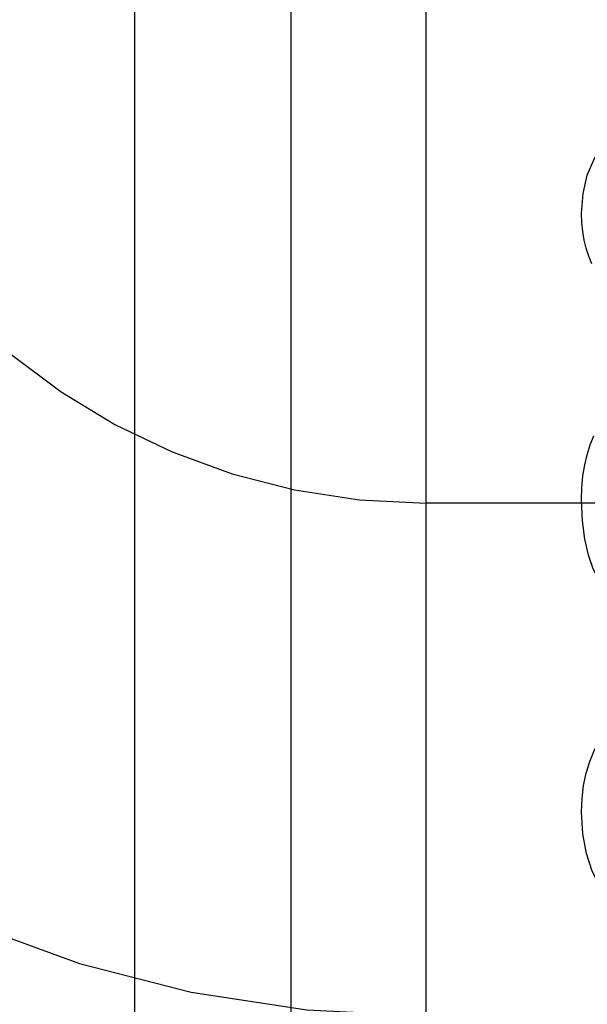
# Model space of a CAD drawing. Header units: inches. Extents: x 0 to 212, y 0 to 138.
# Tile 27 of 80: x 67.342 to 67.464, y 77.149 to 77.36. Entities that reach past the tile are written whole.
import ezdxf

# ---------------------------------------------------------------- set-up
doc = ezdxf.new("R2010")
doc.units = ezdxf.units.IN
doc.header["$LTSCALE"] = 11.6875
doc.header["$MEASUREMENT"] = 0
doc.linetypes.add('HIDDEN', pattern=[0.2, 0.1, -0.1])
doc.layers.add('DEFAULT_2', color=8, linetype='HIDDEN')
doc.layers.add('MAIN_DOOR_ASSEMBLY', color=7, linetype='CONTINUOUS')

msp = doc.modelspace()

# ---------------------------------------------------------------- linework, layer by layer
at = {"layer": 'DEFAULT_2', "color": 8, "linetype": 'HIDDEN'}
for p, q in [((67.42898, 74.28709), (67.42898, 79.7876)), ((67.36648, 76.93894), (67.36648, 77.68199)), ((67.92898, 77.25627), (67.42898, 77.25627))]:
    msp.add_line(p, q, dxfattribs=at)
for points in [[(67.46229, 77.31845), (67.46263, 77.32275), (67.46354, 77.32665), (67.46499, 77.33011), (67.46707, 77.33329), (67.46986, 77.33631), (67.47334, 77.33914)], [(67.4645, 77.30765), (67.46384, 77.30928), (67.46329, 77.31097), (67.46286, 77.31272), (67.46255, 77.31455), (67.46236, 77.31646), (67.46229, 77.31845)], [(67.46229, 77.257), (67.46238, 77.25964), (67.46261, 77.26213), (67.463, 77.26447), (67.46353, 77.26668), (67.46418, 77.26877), (67.46495, 77.27074)], [(67.46755, 77.23759), (67.46608, 77.23966), (67.46483, 77.24218), (67.46378, 77.2451), (67.46298, 77.24852), (67.46249, 77.25249), (67.46229, 77.257)], [(67.46229, 77.19008), (67.46241, 77.19293), (67.46274, 77.19567), (67.4633, 77.19831), (67.46408, 77.20087), (67.46507, 77.20337), (67.46628, 77.2058)], [(67.47105, 77.16791), (67.46843, 77.17078), (67.46628, 77.17394), (67.46459, 77.17733), (67.46336, 77.18109), (67.46259, 77.18536), (67.46229, 77.19008)]]:
    msp.add_lwpolyline(points, dxfattribs=at)
for radius in [0.25, 0.14]:
    msp.add_arc((67.42898, 77.39627), radius, 90, 270, dxfattribs=at)
at = {"layer": 'MAIN_DOOR_ASSEMBLY', "color": 3, "linetype": 'Continuous'}
msp.add_line((67.39998, 84.8376), (67.39998, 69.67094), dxfattribs=at)

doc.saveas('drawing.dxf')
